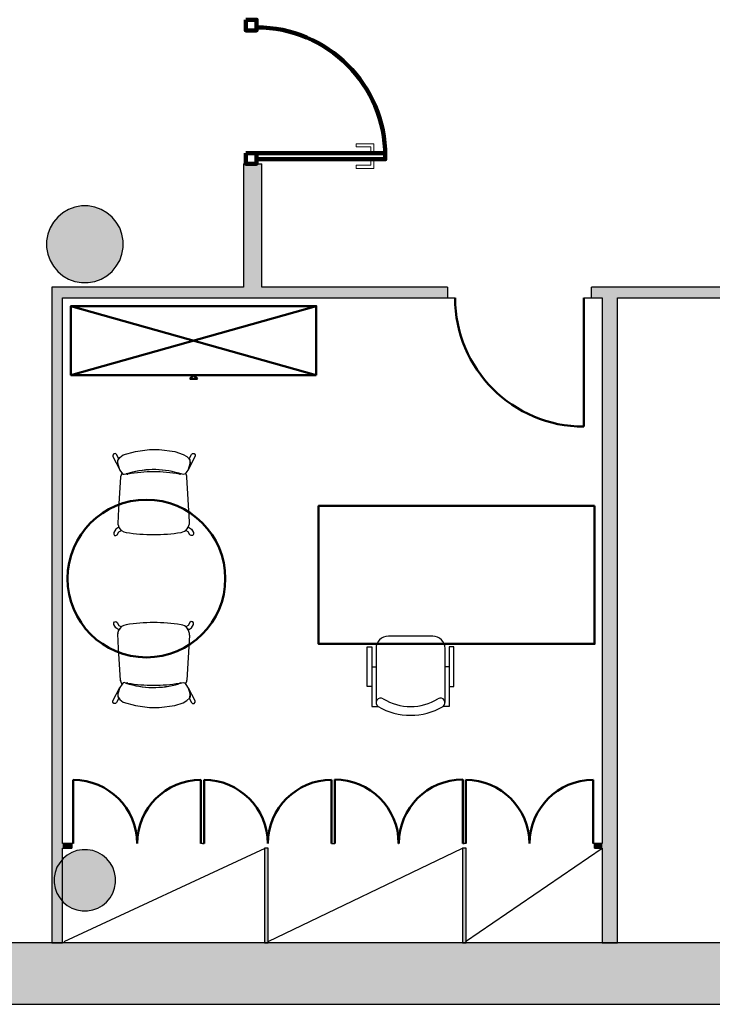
# Model space of a CAD drawing. Header units: metres. Extents: x -1 to 430, y -6 to 34.
# Tile 11 of 68: x 405.41 to 409.93, y 12.84 to 19.26. Entities that reach past the tile are written whole.
import ezdxf

# ---------------------------------------------------------------- set-up
doc = ezdxf.new("R2010")
doc.units = ezdxf.units.M
doc.linetypes.add('CONTINUA', pattern=[0])
for name, color, linetype, lineweight in [('3D PA MURS', 7, 'CONTINUA', 25), ('3D PA MURS NOUS', 7, 'CONTINUA', 25), ('3D PA PILARS', 7, 'CONTINUA', 25), ('PA ESCALES 2D', 7, 'CONTINUA', 25), ('PA MOBLES', 7, 'CONTINUA', 25)]:
    doc.layers.add(name, color=color, linetype=linetype, lineweight=lineweight)

# ---------------------------------------------------------------- blocks, each defined once
blk = doc.blocks.new('_CLOSEDFILLED')
at = {"color": 0, "linetype": 'ByBlock', "lineweight": -2}
blk.add_solid([(-1, 0), (0, 0), (-1, 0)], dxfattribs=at)

msp = doc.modelspace()

# ---------------------------------------------------------------- hatches: boundary and pattern name
at = {"layer": '3D PA MURS', "linetype": 'CONTINUA', "lineweight": 18, "true_color": 0xa0a0a0, "transparency": 33554687}
for points in [[(406.9919, 17.5196), (406.9919, 18.3245), (406.8719, 18.3245), (406.8719, 17.5196)], [(408.2021, 17.5196), (405.6221, 17.5196), (405.6221, 17.4496), (408.2021, 17.4496)], [(414.702, 17.5196), (409.1421, 17.5196), (409.1421, 17.4496), (414.702, 17.4496)], [(405.6221, 17.4496), (405.6221, 13.2406), (405.6921, 13.2406), (405.6921, 17.4496)], [(409.3121, 13.2406), (409.3121, 17.4496), (409.2121, 17.4496), (409.2121, 13.2406)], [(405.7519, 13.8896), (405.6921, 13.8896), (405.6921, 13.8596), (405.7519, 13.8596)], [(409.1619, 13.8596), (409.2121, 13.8596), (409.2121, 13.8896), (409.1619, 13.8896)], [(407.0337, 13.2406), (407.0337, 13.8596), (407.0087, 13.8596), (407.0087, 13.2406)], [(408.3244, 13.2406), (408.3244, 13.8596), (408.2994, 13.8596), (408.2994, 13.2406)], [(397.6873, 12.8406), (423.6575, 12.8406), (423.7404, 13.2406), (397.7664, 13.2406)]]:
    msp.add_hatch(color=253, dxfattribs=at).paths.add_polyline_path(points)
at = {"layer": '3D PA PILARS', "linetype": 'CONTINUA', "lineweight": 18, "transparency": 33554687}
for points in [[(405.859, 18.0492), (405.8153, 18.0492), (405.7722, 18.0416), (405.7312, 18.0267), (405.6934, 18.0049), (405.6599, 17.9768), (405.6318, 17.9433), (405.61, 17.9055), (405.595, 17.8644), (405.5874, 17.8214), (405.5874, 17.7777), (405.595, 17.7347), (405.61, 17.6936), (405.6318, 17.6558), (405.6599, 17.6223), (405.6934, 17.5942), (405.7312, 17.5724), (405.7722, 17.5574), (405.8153, 17.5499), (405.859, 17.5499), (405.902, 17.5574), (405.943, 17.5724), (405.9809, 17.5942), (406.0143, 17.6223), (406.0424, 17.6558), (406.0643, 17.6936), (406.0792, 17.7347), (406.0868, 17.7777), (406.0868, 17.8214), (406.0792, 17.8644), (406.0643, 17.9055), (406.0424, 17.9433), (406.0143, 17.9768), (405.9809, 18.0049), (405.943, 18.0267), (405.902, 18.0416)], [(405.8546, 13.8493), (405.8196, 13.8493), (405.7852, 13.8433), (405.7524, 13.8313), (405.7221, 13.8138), (405.6953, 13.7914), (405.6729, 13.7646), (405.6554, 13.7343), (405.6434, 13.7015), (405.6374, 13.6671), (405.6374, 13.6321), (405.6434, 13.5977), (405.6554, 13.5648), (405.6729, 13.5346), (405.6953, 13.5078), (405.7221, 13.4853), (405.7524, 13.4679), (405.7852, 13.4559), (405.8196, 13.4498), (405.8546, 13.4498), (405.889, 13.4559), (405.9219, 13.4679), (405.9521, 13.4853), (405.9789, 13.5078), (406.0014, 13.5346), (406.0188, 13.5648), (406.0308, 13.5977), (406.0369, 13.6321), (406.0369, 13.6671), (406.0308, 13.7015), (406.0188, 13.7343), (406.0014, 13.7646), (405.9789, 13.7914), (405.9521, 13.8138), (405.9219, 13.8313), (405.889, 13.8433)]]:
    msp.add_hatch(color=9, dxfattribs=at).paths.add_polyline_path(points)

# ---------------------------------------------------------------- linework, layer by layer
at = {"layer": '3D PA MURS', "color": 7, "linetype": 'CONTINUA', "lineweight": 25, "transparency": 33554687}
for p, q in [((406.8719, 18.3245), (406.9919, 18.3245)), ((406.8719, 18.3245), (406.8719, 17.5196)), ((406.9919, 17.5196), (406.9919, 18.3245)), ((406.8719, 17.5196), (405.6221, 17.5196)), ((405.6221, 17.5196), (405.6221, 17.4496)), ((408.2021, 17.5196), (406.9919, 17.5196)), ((408.2021, 17.5196), (408.2021, 17.4496)), ((409.1421, 17.4496), (409.1421, 17.5196)), ((414.702, 17.5196), (409.1421, 17.5196)), ((405.6221, 17.4496), (405.6221, 13.2406)), ((405.6921, 13.8896), (405.6921, 17.4496)), ((405.6921, 17.4496), (408.2021, 17.4496)), ((408.2021, 17.4496), (408.2521, 17.4496)), ((409.0921, 17.4496), (409.1421, 17.4496)), ((409.1421, 17.4496), (409.2121, 17.4496)), ((409.2121, 17.4496), (409.2121, 13.8896)), ((409.3121, 13.2406), (409.3121, 17.4496)), ((409.3121, 17.4496), (414.702, 17.4496)), ((405.7519, 13.8896), (405.6921, 13.8896)), ((405.7519, 13.8896), (405.7519, 13.8596)), ((405.7619, 13.8896), (405.7519, 13.8896)), ((406.1787, 13.8896), (406.1777, 13.8896)), ((406.6044, 13.8896), (406.5944, 13.8896)), ((406.6044, 13.8896), (406.6144, 13.8896)), ((407.0302, 13.8896), (407.0312, 13.8896)), ((407.4469, 13.8896), (407.4569, 13.8896)), ((407.4569, 13.8896), (407.4669, 13.8896)), ((407.8839, 13.8896), (407.8849, 13.8896)), ((408.3019, 13.8896), (408.3119, 13.8896)), ((408.3219, 13.8896), (408.3119, 13.8896)), ((408.7374, 13.8896), (408.7364, 13.8896)), ((409.1619, 13.8896), (409.1519, 13.8896)), ((409.1619, 13.8596), (409.1619, 13.8896)), ((409.2121, 13.8896), (409.1619, 13.8896)), ((405.6921, 13.2406), (405.6921, 13.8596)), ((405.6921, 13.8596), (405.7519, 13.8596)), ((407.0337, 13.8596), (407.0087, 13.8596)), ((407.0087, 13.8596), (407.0087, 13.2406)), ((407.0337, 13.2406), (407.0337, 13.8596)), ((408.3119, 13.8596), (408.2994, 13.8596)), ((408.2994, 13.8596), (408.2994, 13.2406)), ((408.3244, 13.8596), (408.3119, 13.8596)), ((408.3244, 13.2406), (408.3244, 13.8596)), ((409.1619, 13.8596), (409.2121, 13.8596)), ((409.2121, 13.8596), (409.2121, 13.2406)), ((405.6221, 13.2406), (399.1772, 13.2406)), ((405.6221, 13.2406), (405.6921, 13.2406)), ((405.6921, 13.2406), (405.6221, 13.2406)), ((407.0087, 13.2406), (405.6921, 13.2406)), ((407.0087, 13.2406), (407.0337, 13.2406)), ((407.0337, 13.2406), (407.0087, 13.2406)), ((408.2994, 13.2406), (407.0337, 13.2406)), ((408.2994, 13.2406), (408.3244, 13.2406)), ((408.3244, 13.2406), (408.2994, 13.2406)), ((409.2121, 13.2406), (408.3244, 13.2406)), ((409.2121, 13.2406), (409.3121, 13.2406)), ((409.3121, 13.2406), (409.2121, 13.2406)), ((416.412, 13.2406), (409.3121, 13.2406)), ((397.7664, 12.8406), (423.6575, 12.8406))]:
    msp.add_line(p, q, dxfattribs=at)
at = {"layer": '3D PA MURS', "color": 202, "linetype": 'CONTINUA', "lineweight": 50, "transparency": 33554687}
for p, q in [((409.0921, 17.4496), (409.0921, 16.6096)), ((405.7619, 13.8896), (405.7619, 14.3053)), ((406.5944, 13.8896), (406.5944, 14.3053)), ((406.6144, 13.8896), (406.6144, 14.3053)), ((407.4469, 13.8896), (407.4469, 14.3053)), ((407.4669, 13.8896), (407.4669, 14.3066)), ((408.3019, 13.8896), (408.3019, 14.3066)), ((408.3219, 13.8896), (408.3219, 14.3041)), ((409.1519, 13.8896), (409.1519, 14.3041))]:
    msp.add_line(p, q, dxfattribs=at)
for centre, radius, start, end in [((409.0921, 17.4496), 0.84, 180, 270), ((405.7619, 13.8896), 0.4157, 0, 90), ((406.5944, 13.8896), 0.4157, 90, 180), ((406.6144, 13.8896), 0.4158, 0, 90), ((407.4469, 13.8896), 0.4158, 90, 180), ((407.4669, 13.8896), 0.417, 0, 90), ((408.3019, 13.8896), 0.417, 90, 180), ((408.3219, 13.8896), 0.4145, 0, 90), ((409.1519, 13.8896), 0.4145, 90, 180)]:
    msp.add_arc(centre, radius, start, end, dxfattribs=at)
at = {"layer": '3D PA MURS NOUS', "color": 240, "linetype": 'CONTINUA', "lineweight": 140, "transparency": 33554687}
for points in [[(406.8869, 19.2645), (406.8869, 19.1945), (406.9569, 19.1945), (406.9569, 19.2645), (406.8869, 19.2645)], [(406.8869, 18.3945), (406.8869, 18.3245), (406.9569, 18.3245), (406.9569, 18.3945), (406.8869, 18.3945)], [(407.7969, 18.3945), (406.9569, 18.3945), (406.9569, 18.3745), (406.9569, 18.3545), (407.7969, 18.3545), (407.7969, 18.3745), (407.7969, 18.3945)]]:
    msp.add_lwpolyline(points, close=True, dxfattribs=at)
at = {"layer": '3D PA MURS NOUS', "color": 40, "linetype": 'CONTINUA', "lineweight": 18, "transparency": 33554687}
for points in [[(407.7219, 18.4045), (407.7019, 18.4045), (407.7019, 18.4345), (407.6069, 18.4345), (407.6069, 18.4545), (407.7219, 18.4545), (407.7219, 18.4045)], [(407.7369, 18.4045), (407.6869, 18.4045), (407.6869, 18.3945), (407.7369, 18.3945), (407.7369, 18.4045)], [(407.7219, 18.3445), (407.7019, 18.3445), (407.7019, 18.3145), (407.6069, 18.3145), (407.6069, 18.2945), (407.7219, 18.2945), (407.7219, 18.3445)], [(407.7369, 18.3545), (407.6869, 18.3545), (407.6869, 18.3445), (407.7369, 18.3445), (407.7369, 18.3545)]]:
    msp.add_lwpolyline(points, close=True, dxfattribs=at)
at = {"layer": '3D PA MURS NOUS', "color": 240, "linetype": 'CONTINUA', "lineweight": 140, "transparency": 33554687}
msp.add_arc((406.9569, 18.3745), 0.84, 0, 90, dxfattribs=at)
at = {"layer": '3D PA PILARS', "color": 7, "linetype": 'CONTINUA', "lineweight": 25, "transparency": 33554687}
for p, q in [((405.6934, 18.0049), (405.6599, 17.9768)), ((405.7312, 18.0267), (405.6934, 18.0049)), ((405.7722, 18.0416), (405.7312, 18.0267)), ((405.8153, 18.0492), (405.7722, 18.0416)), ((405.859, 18.0492), (405.8153, 18.0492)), ((405.902, 18.0416), (405.859, 18.0492)), ((405.943, 18.0267), (405.902, 18.0416)), ((405.9809, 18.0049), (405.943, 18.0267)), ((406.0143, 17.9768), (405.9809, 18.0049)), ((405.6318, 17.9433), (405.61, 17.9055)), ((405.6599, 17.9768), (405.6318, 17.9433)), ((406.0424, 17.9433), (406.0143, 17.9768)), ((406.0643, 17.9055), (406.0424, 17.9433)), ((405.595, 17.8644), (405.5874, 17.8214)), ((405.61, 17.9055), (405.595, 17.8644)), ((406.0792, 17.8644), (406.0643, 17.9055)), ((406.0868, 17.8214), (406.0792, 17.8644)), ((405.5874, 17.8214), (405.5874, 17.7777)), ((406.0868, 17.7777), (406.0868, 17.8214)), ((405.5874, 17.7777), (405.595, 17.7347)), ((405.595, 17.7347), (405.61, 17.6936)), ((406.0643, 17.6936), (406.0792, 17.7347)), ((406.0792, 17.7347), (406.0868, 17.7777)), ((405.61, 17.6936), (405.6318, 17.6558)), ((406.0424, 17.6558), (406.0643, 17.6936)), ((405.6318, 17.6558), (405.6599, 17.6223)), ((405.6599, 17.6223), (405.6934, 17.5942)), ((405.9809, 17.5942), (406.0143, 17.6223)), ((406.0143, 17.6223), (406.0424, 17.6558)), ((405.6934, 17.5942), (405.7312, 17.5724)), ((405.7312, 17.5724), (405.7722, 17.5574)), ((405.7722, 17.5574), (405.8153, 17.5499)), ((405.8153, 17.5499), (405.859, 17.5499)), ((405.859, 17.5499), (405.902, 17.5574)), ((405.902, 17.5574), (405.943, 17.5724)), ((405.943, 17.5724), (405.9809, 17.5942)), ((405.7221, 13.8138), (405.6953, 13.7914)), ((405.7524, 13.8313), (405.7221, 13.8138)), ((405.7852, 13.8433), (405.7524, 13.8313)), ((405.8196, 13.8493), (405.7852, 13.8433)), ((405.8546, 13.8493), (405.8196, 13.8493)), ((405.889, 13.8433), (405.8546, 13.8493)), ((405.9219, 13.8313), (405.889, 13.8433)), ((405.9521, 13.8138), (405.9219, 13.8313)), ((405.9789, 13.7914), (405.9521, 13.8138)), ((405.6729, 13.7646), (405.6554, 13.7343)), ((405.6953, 13.7914), (405.6729, 13.7646)), ((406.0014, 13.7646), (405.9789, 13.7914)), ((406.0188, 13.7343), (406.0014, 13.7646)), ((405.6434, 13.7015), (405.6374, 13.6671)), ((405.6554, 13.7343), (405.6434, 13.7015)), ((406.0308, 13.7015), (406.0188, 13.7343)), ((406.0369, 13.6671), (406.0308, 13.7015)), ((405.6374, 13.6671), (405.6374, 13.6321)), ((405.6374, 13.6321), (405.6434, 13.5977)), ((406.0308, 13.5977), (406.0369, 13.6321)), ((406.0369, 13.6321), (406.0369, 13.6671)), ((405.6434, 13.5977), (405.6554, 13.5648)), ((405.6554, 13.5648), (405.6729, 13.5346)), ((406.0014, 13.5346), (406.0188, 13.5648)), ((406.0188, 13.5648), (406.0308, 13.5977)), ((405.6729, 13.5346), (405.6953, 13.5078)), ((405.6953, 13.5078), (405.7221, 13.4853)), ((405.9521, 13.4853), (405.9789, 13.5078)), ((405.9789, 13.5078), (406.0014, 13.5346)), ((405.7221, 13.4853), (405.7524, 13.4679)), ((405.7524, 13.4679), (405.7852, 13.4559)), ((405.7852, 13.4559), (405.8196, 13.4498)), ((405.8196, 13.4498), (405.8546, 13.4498)), ((405.8546, 13.4498), (405.889, 13.4559)), ((405.889, 13.4559), (405.9219, 13.4679)), ((405.9219, 13.4679), (405.9521, 13.4853))]:
    msp.add_line(p, q, dxfattribs=at)
at = {"layer": 'PA ESCALES 2D', "color": 7, "linetype": 'CONTINUA', "lineweight": 25, "transparency": 33554687}
for p, q in [((405.7019, 13.2496), (407.0137, 13.8596)), ((407.0337, 13.2496), (408.2994, 13.8596)), ((408.3194, 13.2496), (409.2119, 13.8596))]:
    msp.add_line(p, q, dxfattribs=at)
at = {"layer": 'PA MOBLES', "lineweight": 50, "transparency": 33554687}
for p, q in [((407.3459, 16.9463), (405.7459, 17.3963)), ((405.7459, 16.9463), (407.3459, 17.3963)), ((406.5209, 16.9213), (406.5459, 16.9463)), ((406.5709, 16.9213), (406.5209, 16.9213)), ((406.5459, 16.9463), (406.5709, 16.9213))]:
    msp.add_line(p, q, dxfattribs=at)
at = {"layer": 'PA MOBLES', "color": 180, "transparency": 33554687}
for p, q in [((406.088, 16.4248), (406.168, 16.4474)), ((406.168, 16.4474), (406.2592, 16.4605)), ((406.2592, 16.4605), (406.2893, 16.4605)), ((406.2893, 16.4605), (406.3213, 16.4596)), ((406.3213, 16.4596), (406.4238, 16.4464)), ((406.4238, 16.4464), (406.4783, 16.4286)), ((406.0264, 16.4326), (406.0191, 16.4243)), ((406.0191, 16.4243), (406.0191, 16.4153)), ((406.0191, 16.4153), (406.0654, 16.328)), ((406.0361, 16.4337), (406.0264, 16.4326)), ((406.043, 16.4268), (406.0361, 16.4337)), ((406.0579, 16.3987), (406.043, 16.4268)), ((406.0512, 16.3793), (406.0524, 16.3894)), ((406.0513, 16.3703), (406.0523, 16.3882)), ((406.0523, 16.3882), (406.0645, 16.4079)), ((406.0524, 16.3894), (406.0579, 16.3987)), ((406.0645, 16.4079), (406.088, 16.4248)), ((406.4783, 16.4286), (406.5028, 16.4145)), ((406.5028, 16.4145), (406.5225, 16.3957)), ((406.557, 16.4161), (406.5141, 16.3327)), ((406.5182, 16.3994), (406.5331, 16.4275)), ((406.5237, 16.3902), (406.5182, 16.3994)), ((406.5225, 16.3957), (406.5244, 16.3694)), ((406.5249, 16.3801), (406.5237, 16.3902)), ((406.5331, 16.4275), (406.54, 16.4344)), ((406.54, 16.4344), (406.5497, 16.4334)), ((406.5497, 16.4334), (406.557, 16.4251)), ((406.557, 16.4251), (406.557, 16.4161)), ((406.0512, 16.3686), (406.0512, 16.3793)), ((406.0654, 16.328), (406.0512, 16.3686)), ((406.0654, 16.328), (406.0513, 16.3703)), ((406.0814, 16.3073), (406.0654, 16.328)), ((406.5141, 16.3327), (406.499, 16.3092)), ((406.5244, 16.3694), (406.5141, 16.3327)), ((406.5141, 16.3327), (406.5249, 16.3694)), ((406.5249, 16.3694), (406.5249, 16.3801)), ((406.0696, 16.2807), (406.0576, 16.0739)), ((406.0738, 16.2936), (406.0696, 16.2824)), ((406.0787, 16.3051), (406.0738, 16.2936)), ((406.078, 16.3066), (406.0787, 16.3051)), ((406.0814, 16.3073), (406.0801, 16.309)), ((406.0871, 16.2979), (406.0814, 16.3073)), ((406.0871, 16.2979), (406.0814, 16.3073)), ((406.0927, 16.297), (406.0871, 16.2979)), ((406.0927, 16.297), (406.0871, 16.2979)), ((406.1049, 16.2998), (406.0927, 16.297)), ((406.1049, 16.2998), (406.0927, 16.297)), ((406.4659, 16.3014), (406.4492, 16.3055)), ((406.4802, 16.2979), (406.4492, 16.3055)), ((406.4802, 16.2979), (406.4659, 16.3014)), ((406.4906, 16.3008), (406.4802, 16.2979)), ((406.4906, 16.3008), (406.4802, 16.2979)), ((406.499, 16.3092), (406.4906, 16.3008)), ((406.4947, 16.3048), (406.4906, 16.3008)), ((406.5187, 15.9882), (406.5017, 16.2807)), ((406.0576, 16.0739), (406.0524, 15.9781)), ((406.0391, 15.9406), (406.026, 15.9185)), ((406.0592, 15.9529), (406.0391, 15.9406)), ((406.0529, 15.9738), (406.0572, 15.9621)), ((406.0572, 15.9621), (406.0571, 15.9578)), ((406.0621, 15.9482), (406.0592, 15.9529)), ((406.0592, 15.9241), (406.0762, 15.9322)), ((406.0666, 15.9418), (406.0621, 15.9482)), ((406.0762, 15.9322), (406.0666, 15.9418)), ((406.4952, 15.9322), (406.5048, 15.9418)), ((406.5121, 15.9241), (406.4952, 15.9322)), ((406.5048, 15.9418), (406.5093, 15.9482)), ((406.5093, 15.9482), (406.5122, 15.9529)), ((406.5122, 15.9529), (406.5323, 15.9406)), ((406.5323, 15.9406), (406.5453, 15.9185)), ((406.026, 15.9185), (406.0257, 15.9077)), ((406.0257, 15.9077), (406.0306, 15.9003)), ((406.0306, 15.9003), (406.0402, 15.8989)), ((406.0402, 15.8989), (406.0487, 15.9046)), ((406.0487, 15.9046), (406.0592, 15.9241)), ((406.5226, 15.9046), (406.5121, 15.9241)), ((406.5311, 15.8989), (406.5226, 15.9046)), ((406.5408, 15.9003), (406.5311, 15.8989)), ((406.5456, 15.9077), (406.5408, 15.9003)), ((406.5453, 15.9185), (406.5456, 15.9077)), ((406.0257, 15.3289), (406.0306, 15.3363)), ((406.026, 15.3182), (406.0257, 15.3289)), ((406.0391, 15.296), (406.026, 15.3182)), ((406.0306, 15.3363), (406.0402, 15.3377)), ((406.0592, 15.2837), (406.0391, 15.296)), ((406.0402, 15.3377), (406.0487, 15.3321)), ((406.0487, 15.3321), (406.0592, 15.3125)), ((406.0592, 15.3125), (406.0762, 15.3044)), ((406.0666, 15.2948), (406.0621, 15.2884)), ((406.0762, 15.3044), (406.0666, 15.2948)), ((406.5121, 15.3125), (406.4952, 15.3044)), ((406.4952, 15.3044), (406.5048, 15.2948)), ((406.5048, 15.2948), (406.5093, 15.2884)), ((406.5226, 15.3321), (406.5121, 15.3125)), ((406.5122, 15.2837), (406.5323, 15.296)), ((406.5311, 15.3377), (406.5226, 15.3321)), ((406.5408, 15.3363), (406.5311, 15.3377)), ((406.5323, 15.296), (406.5453, 15.3182)), ((406.5456, 15.3289), (406.5408, 15.3363)), ((406.5453, 15.3182), (406.5456, 15.3289)), ((406.0576, 15.1628), (406.0524, 15.2585)), ((406.0529, 15.2629), (406.0572, 15.2746)), ((406.0572, 15.2746), (406.0571, 15.2788)), ((406.0621, 15.2884), (406.0592, 15.2837)), ((406.5187, 15.2485), (406.5017, 14.9559)), ((406.5093, 15.2884), (406.5122, 15.2837)), ((406.0696, 14.9559), (406.0576, 15.1628)), ((406.0191, 14.8213), (406.0654, 14.9086)), ((406.0654, 14.9086), (406.0512, 14.868)), ((406.0654, 14.9086), (406.0513, 14.8663)), ((406.0814, 14.9293), (406.0654, 14.9086)), ((406.0738, 14.9431), (406.0696, 14.9542)), ((406.0787, 14.9315), (406.0738, 14.9431)), ((406.078, 14.9301), (406.0787, 14.9315)), ((406.0814, 14.9293), (406.0801, 14.9276)), ((406.0871, 14.9387), (406.0814, 14.9293)), ((406.0871, 14.9387), (406.0814, 14.9293)), ((406.0927, 14.9396), (406.0871, 14.9387)), ((406.0927, 14.9396), (406.0871, 14.9387)), ((406.1049, 14.9368), (406.0927, 14.9396)), ((406.1049, 14.9368), (406.0927, 14.9396)), ((406.4802, 14.9387), (406.4492, 14.9312)), ((406.4659, 14.9352), (406.4492, 14.9312)), ((406.4802, 14.9387), (406.4659, 14.9352)), ((406.4906, 14.9359), (406.4802, 14.9387)), ((406.4906, 14.9359), (406.4802, 14.9387)), ((406.4947, 14.9318), (406.4906, 14.9359)), ((406.499, 14.9274), (406.4906, 14.9359)), ((406.5141, 14.9039), (406.499, 14.9274)), ((406.5244, 14.8673), (406.5141, 14.9039)), ((406.557, 14.8206), (406.5141, 14.9039)), ((406.5141, 14.9039), (406.5249, 14.8673)), ((406.0512, 14.868), (406.0512, 14.8573)), ((406.0512, 14.8573), (406.0524, 14.8472)), ((406.0513, 14.8663), (406.0523, 14.8485)), ((406.0523, 14.8485), (406.0645, 14.8287)), ((406.0524, 14.8472), (406.0579, 14.8379)), ((406.5028, 14.8222), (406.5225, 14.841)), ((406.5237, 14.8465), (406.5182, 14.8372)), ((406.5225, 14.841), (406.5244, 14.8673)), ((406.5249, 14.8566), (406.5237, 14.8465)), ((406.5249, 14.8673), (406.5249, 14.8566)), ((406.0191, 14.8123), (406.0191, 14.8213)), ((406.0264, 14.804), (406.0191, 14.8123)), ((406.0361, 14.803), (406.0264, 14.804)), ((406.043, 14.8099), (406.0361, 14.803)), ((406.0579, 14.8379), (406.043, 14.8099)), ((406.0645, 14.8287), (406.088, 14.8118)), ((406.088, 14.8118), (406.168, 14.7893)), ((406.168, 14.7893), (406.2592, 14.7761)), ((406.2592, 14.7761), (406.2893, 14.7761)), ((406.2893, 14.7761), (406.3213, 14.7771)), ((406.3213, 14.7771), (406.4238, 14.7902)), ((406.4238, 14.7902), (406.4783, 14.8081)), ((406.4783, 14.8081), (406.5028, 14.8222)), ((406.5182, 14.8372), (406.5331, 14.8092)), ((406.5331, 14.8092), (406.54, 14.8022)), ((406.54, 14.8022), (406.5497, 14.8033)), ((406.5497, 14.8033), (406.557, 14.8116)), ((406.557, 14.8116), (406.557, 14.8206))]:
    msp.add_line(p, q, dxfattribs=at)
at = {"layer": 'PA MOBLES', "color": 180, "linetype": 'CONTINUA', "transparency": 33554687}
for p, q in [((408.1066, 15.2422), (407.8166, 15.2422)), ((407.7366, 15.1622), (407.7366, 14.8088)), ((408.1866, 14.8088), (408.1866, 15.1622)), ((407.7098, 15.0422), (407.7366, 15.0422)), ((408.2133, 15.0422), (408.1866, 15.0422))]:
    msp.add_line(p, q, dxfattribs=at)
at = {"layer": 'PA MOBLES', "lineweight": 50, "transparency": 33554687}
for points in [[(407.3459, 16.9463), (407.3459, 17.3963), (405.7459, 17.3963), (405.7459, 16.9463), (407.3459, 16.9463)], [(409.1616, 16.0922), (407.3616, 16.0922), (407.3616, 15.1922), (408.5616, 15.1922), (409.1616, 15.1922), (409.1616, 16.0922)]]:
    msp.add_lwpolyline(points, close=True, dxfattribs=at)
at = {"layer": 'PA MOBLES', "color": 180, "linetype": 'CONTINUA', "transparency": 33554687}
for points in [[(407.7098, 14.9136), (407.6791, 14.9136), (407.6791, 15.1736), (407.7098, 15.1736), (407.7098, 14.7836), (407.7498, 14.7836)], [(408.2133, 14.9136), (408.244, 14.9136), (408.244, 15.1736), (408.2133, 15.1736), (408.2133, 14.7836), (408.1733, 14.7836)]]:
    msp.add_lwpolyline(points, dxfattribs=at)
at = {"layer": 'PA MOBLES', "lineweight": 50, "transparency": 33554687}
msp.add_circle((406.2388, 15.6183), 0.5144, dxfattribs=at)
at = {"layer": 'PA MOBLES', "color": 180, "transparency": 33554687}
for centre, radius, start, end in [((406.2861, 15.7511), 0.5778, 73.60554, 108.27119), ((406.2861, 15.7511), 0.5778, 73.60554, 108.01515), ((406.1084, 16.2824), 0.0388, 179.99764, 182.55967), ((406.1084, 16.2824), 0.0388, 136.79478, 141.5698), ((406.2861, 15.7511), 0.5778, 108.01515, 108.27119), ((406.113, 16.3168), 0.0172, 250.90106, 285.91186), ((406.113, 16.3168), 0.0172, 250.90106, 285.91186), ((406.285, 15.3285), 0.9861, 89.96069, 99.76735), ((406.285, 15.3285), 0.9861, 89.96069, 99.76735), ((406.2864, 15.3285), 0.9861, 80.23265, 90.03931), ((406.2864, 15.3285), 0.9861, 80.23265, 90.03931), ((406.4583, 16.3168), 0.0172, 254.08814, 295.99422), ((406.4583, 16.3168), 0.0172, 254.08814, 295.99422), ((406.4629, 16.2824), 0.0388, 357.44033, 35.23097), ((406.1154, 15.9818), 0.0631, 183.36796, 187.30804), ((406.1154, 15.9818), 0.0631, 202.34556, 262.25295), ((406.4559, 15.9818), 0.0631, 277.74705, 5.80665), ((406.2749, 16.9534), 1.0477, 260.77378, 270.58921), ((406.2965, 16.9534), 1.0477, 269.41079, 279.22622), ((406.1154, 15.2548), 0.0631, 97.74705, 157.65444), ((406.2749, 14.2832), 1.0477, 89.41079, 99.22622), ((406.2965, 14.2832), 1.0477, 80.77378, 90.58921), ((406.4559, 15.2548), 0.0631, 354.19335, 82.25295), ((406.1154, 15.2548), 0.0631, 172.69196, 176.63204), ((406.1084, 14.9542), 0.0388, 177.44033, 180.00236), ((406.1084, 14.9542), 0.0388, 218.4302, 223.20522), ((406.2861, 15.4855), 0.5778, 251.72881, 251.98485), ((406.2861, 15.4855), 0.5778, 251.72881, 286.39446), ((406.113, 14.9198), 0.0172, 74.08814, 109.09894), ((406.113, 14.9198), 0.0172, 74.08814, 109.09894), ((406.2861, 15.4855), 0.5778, 251.98485, 286.39446), ((406.285, 15.9081), 0.9861, 260.23265, 270.03931), ((406.285, 15.9081), 0.9861, 260.23265, 270.03931), ((406.2864, 15.9081), 0.9861, 269.96069, 279.76735), ((406.2864, 15.9081), 0.9861, 269.96069, 279.76735), ((406.4583, 14.9198), 0.0172, 64.00578, 105.91186), ((406.4583, 14.9198), 0.0172, 64.00578, 105.91186), ((406.4629, 14.9542), 0.0388, 324.76903, 2.55967)]:
    msp.add_arc(centre, radius, start, end, dxfattribs=at)
at = {"layer": 'PA MOBLES', "color": 180, "linetype": 'CONTINUA', "transparency": 33554687}
for centre, radius, start, end in [((407.8166, 15.1622), 0.08, 90, 180), ((408.1066, 15.1622), 0.08, 0, 90), ((407.7666, 14.8085), 0.03, 57.334, 236.17116), ((407.9616, 15.1442), 0.4182, 239.58668, 300.41332), ((407.9616, 15.1229), 0.34, 238.27039, 301.72961), ((408.1566, 14.8085), 0.03, 303.82884, 122.666)]:
    msp.add_arc(centre, radius, start, end, dxfattribs=at)

# ---------------------------------------------------------------- block references
at = {"layer": '3D PA PILARS', "color": 7, "linetype": 'CONTINUA', "lineweight": 25, "transparency": 33554687, "xscale": 0.0002666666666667, "yscale": 0.0002666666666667, "zscale": 0.0002666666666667}
for p in [(405.8371, 17.7995), (405.8371, 13.6496)]:
    msp.add_blockref('_CLOSEDFILLED', p, dxfattribs=at)

doc.saveas('drawing.dxf')
